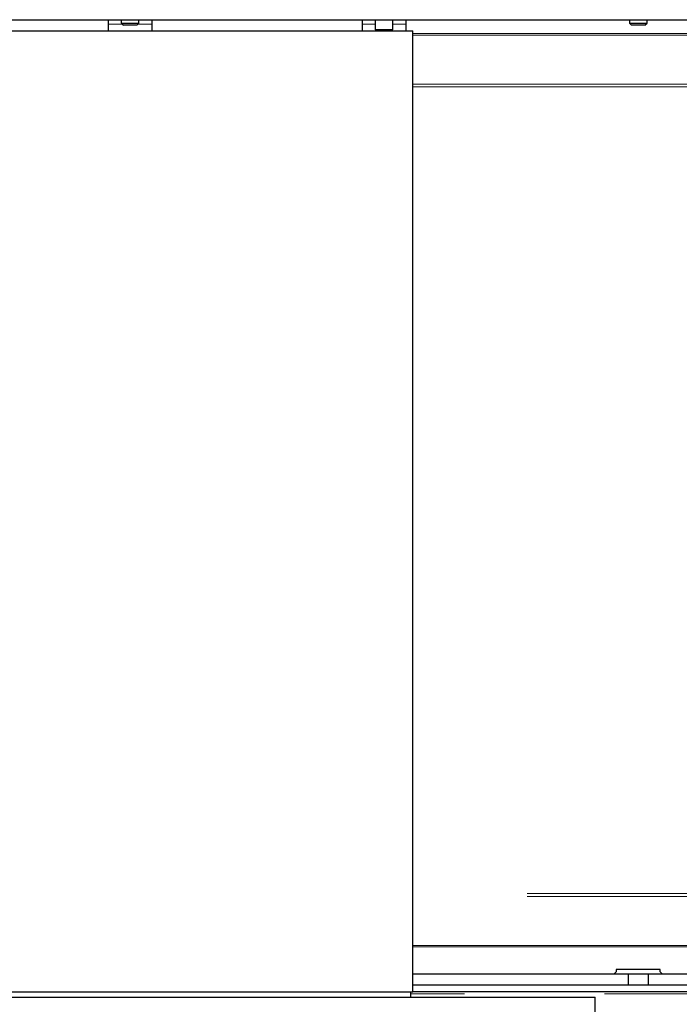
# Model space of a CAD drawing. Header units: millimetres. Extents: x 28 to 241, y 73 to 155.
# Tile 32 of 71: x 109.56 to 115.53, y 84.55 to 93.47. Entities that reach past the tile are written whole.
import ezdxf

# ---------------------------------------------------------------- set-up
doc = ezdxf.new("R2010")
doc.units = ezdxf.units.MM
doc.linetypes.add('PHANTOM', pattern=[12.7, 6.35, -1.27, 1.27, -1.27, 1.27, -1.27])

msp = doc.modelspace()

# ---------------------------------------------------------------- linework, layer by layer
at = {"color": 7, "linetype": 'Continuous', "lineweight": 25}
for p, q in [((100.267, 93.4688), (120.7578, 93.4688)), ((110.357, 93.4688), (110.357, 93.3685)), ((110.477, 93.4688), (110.477, 93.4388)), ((110.477, 93.4388), (110.497, 93.4188)), ((110.477, 93.4388), (110.637, 93.4388)), ((110.617, 93.4188), (110.497, 93.4188)), ((110.617, 93.4188), (110.637, 93.4388)), ((110.637, 93.4388), (110.637, 93.4688)), ((110.757, 93.3685), (110.757, 93.4688)), ((112.657, 93.4688), (112.657, 93.3685)), ((112.777, 93.4688), (112.777, 93.3788)), ((112.937, 93.3788), (112.937, 93.4688)), ((113.057, 93.3685), (113.057, 93.4688)), ((115.077, 93.4688), (115.077, 93.4388)), ((115.077, 93.4388), (115.097, 93.4188)), ((115.077, 93.4388), (115.237, 93.4388)), ((115.217, 93.4188), (115.097, 93.4188)), ((115.217, 93.4188), (115.237, 93.4388)), ((115.237, 93.4388), (115.237, 93.4688)), ((107.997, 93.3685), (113.117, 93.3685)), ((112.777, 93.3788), (112.7873, 93.3685)), ((112.777, 93.3788), (112.937, 93.3788)), ((112.9267, 93.3685), (112.937, 93.3788)), ((113.117, 84.6685), (113.117, 93.3685)), ((115.357, 84.8688), (114.957, 84.8688)), ((114.957, 84.8688), (114.957, 84.8488)), ((115.357, 84.8488), (115.357, 84.8688)), ((115.067, 84.8288), (113.117, 84.8288)), ((114.937, 84.8288), (114.957, 84.8488)), ((115.067, 84.8288), (115.067, 84.7288)), ((115.247, 84.8288), (115.067, 84.8288)), ((115.247, 84.8288), (115.247, 84.7288)), ((118.047, 84.8288), (115.247, 84.8288)), ((115.357, 84.8488), (115.377, 84.8288)), ((121.257, 84.7288), (113.117, 84.7288)), ((106.347, 84.6185), (110.557, 84.6185)), ((107.997, 84.6685), (113.117, 84.6685)), ((110.557, 84.6185), (114.767, 84.6185)), ((113.097, 84.6185), (113.097, 84.6685)), ((121.2304, 84.6688), (113.117, 84.6688)), ((114.767, 84.3885), (114.767, 84.6185))]:
    msp.add_line(p, q, dxfattribs=at)
at = {"color": 8, "linetype": 'PHANTOM', "lineweight": 18}
for p, q in [((110.357, 93.4288), (110.487, 93.4288)), ((110.627, 93.4288), (110.757, 93.4288)), ((112.657, 93.4288), (112.777, 93.4288)), ((112.937, 93.4288), (113.057, 93.4288)), ((113.117, 93.3437), (117.937, 93.3437)), ((117.937, 93.3295), (113.117, 93.3295)), ((113.117, 92.8859), (120.4381, 92.8859)), ((113.117, 92.8605), (120.4294, 92.8605)), ((120.501, 85.5571), (113.117, 85.5571)), ((120.501, 85.5316), (113.117, 85.5316)), ((113.117, 85.088), (117.937, 85.088)), ((117.937, 85.0739), (113.117, 85.0739)), ((121.2031, 84.6496), (113.097, 84.6496))]:
    msp.add_line(p, q, dxfattribs=at)

doc.saveas('drawing.dxf')
